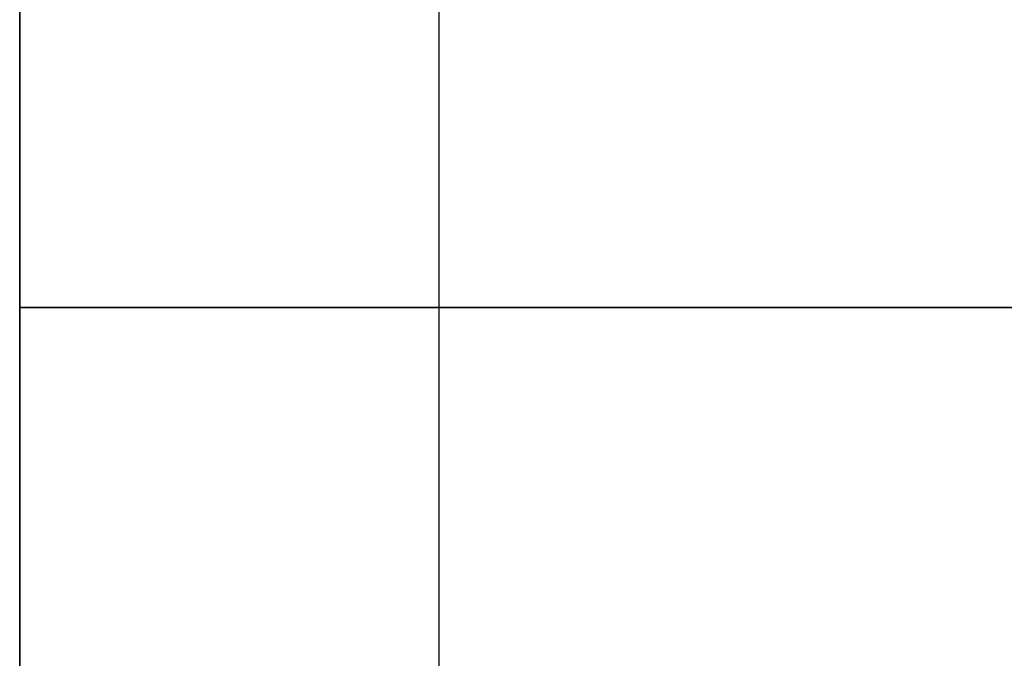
# Model space of a CAD drawing. Header units: millimetres. Extents: x -430 to 720, y 17 to 537.
# Tile 249 of 256: x 475 to 504, y 252 to 271. Entities that reach past the tile are written whole.
import ezdxf

# ---------------------------------------------------------------- set-up
doc = ezdxf.new("R2010")
doc.units = ezdxf.units.MM
doc.layers.add('Layer 01', color=7, linetype='Continuous', true_color=0x000000)

# ---------------------------------------------------------------- blocks, each defined once
blk = doc.blocks.new('Farmhouse Rectangular Coffee table metal plate v1')
at = {"layer": 'Layer 01', "color": 253, "true_color": 0xa0a0a0}
for p, q in [((0, 3, 75), (0, 3, -75)), ((0, 0, 75), (0, 0, -75))]:
    blk.add_line(p, q, dxfattribs=at)
blk = doc.blocks.new('Farmhouse rectangular coffee table top v1')
at = {"layer": 'Layer 01', "color": 253, "true_color": 0xa0a0a0}
blk.add_line((342.5, 3, -75), (342.5, 3, 75), dxfattribs=at)
blk = doc.blocks.new('Farmhouse Rectangular Coffee Table Horizontal leg v1')
at = {"layer": 'Layer 01', "color": 253, "true_color": 0xa0a0a0}
blk.add_line((3, 0), (90, 0), dxfattribs=at)
for points in [[(90, 60), (0, 60), (-90, 60)], [(-90, -60), (0, -60), (90, -60)]]:
    blk.add_open_spline(points, degree=2, dxfattribs=at)
blk = doc.blocks.new('Farmhouse Rectangular Coffee Table horizontal leg 2 v1')
at = {"layer": 'Layer 01', "color": 253, "true_color": 0xa0a0a0}
for q in [(-97.5, 0, 11), (97.5, 0)]:
    blk.add_line((-97.5, 0), q, dxfattribs=at)
for points in [[(97.5, 60), (0, 60), (-97.5, 60)], [(-97.5, 60), (-97.5, 60, 15), (-97.5, 60, 30)], [(-97.5, 60), (-97.5, 0), (-97.5, -60)], [(-97.5, -60, 30), (-97.5, -60, 15), (-97.5, -60)], [(-97.5, -60), (0, -60), (97.5, -60)]]:
    blk.add_open_spline(points, degree=2, dxfattribs=at)
blk = doc.blocks.new('Farmhouse rectangular coffee table assembly v1')
at = {"layer": 'Layer 01'}
blk.add_blockref('Farmhouse rectangular coffee table top v1', (144.827, 342.156), dxfattribs=at)
at = {"layer": 'Layer 01', "extrusion": (1.22465e-16, 0, -1)}
blk.add_blockref('Farmhouse Rectangular Coffee table metal plate v1', (-487.327, 343.156), dxfattribs=at)
at = {"layer": 'Layer 01', "extrusion": (-1, 0, -1.83697e-16), "rotation": 90}
blk.add_blockref('Farmhouse Rectangular Coffee Table Horizontal leg v1', (-282.156, 0, -474.827), dxfattribs=at)
at = {"layer": 'Layer 01', "extrusion": (1.83697e-16, 1.22465e-16, -1), "rotation": 180}
blk.add_blockref('Farmhouse Rectangular Coffee Table horizontal leg 2 v1', (-572.327, 282.156, -15), dxfattribs=at)

msp = doc.modelspace()

# ---------------------------------------------------------------- block references
at = {"layer": 'Layer 01', "extrusion": (0, -1, 0)}
msp.add_blockref('Farmhouse rectangular coffee table assembly v1', (0, -288.28, -277.359), dxfattribs=at)

doc.saveas('drawing.dxf')
